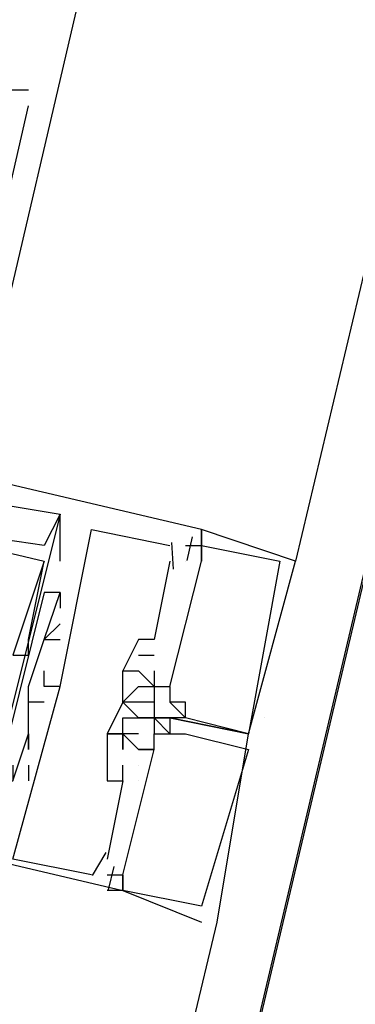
# Model space of a CAD drawing. Header units: feet. Extents: x -79 to 198, y -22 to 181.
# Tile 202 of 256: x 133.152 to 133.437, y 98.014 to 98.851. Entities that reach past the tile are written whole.
import ezdxf

# ---------------------------------------------------------------- set-up
doc = ezdxf.new("R2010")
doc.units = ezdxf.units.FT
doc.layers.add('A-LINEA', color=7, linetype='CONTINUOUS')

msp = doc.modelspace()

# ---------------------------------------------------------------- linework, layer by layer
at = {"layer": 'A-LINEA'}
for p, q in [((135.1333, 105.7644), (133.3867, 98.3911)), ((133.2, 98.8578), (133.1067, 98.4578)), ((133.16, 98.7911), (133.16, 98.7911)), ((133.16, 98.7778), (133.16, 98.7778)), ((133.1867, 98.3911), (133.1867, 98.4311)), ((133.1867, 98.4311), (133.1867, 98.4311)), ((133.1867, 98.4311), (133.1867, 98.4311)), ((133.1867, 98.3911), (133.1867, 98.4311)), ((133.1867, 98.4311), (133.1867, 98.4311)), ((133.1867, 98.4311), (133.1867, 98.4311)), ((133.1867, 98.3911), (133.1867, 98.4311)), ((133.1867, 98.4311), (133.1867, 98.4311)), ((133.1867, 98.4311), (133.1867, 98.4311)), ((133.2133, 98.4178), (133.2133, 98.4178)), ((133.2133, 98.4178), (133.2133, 98.4178)), ((133.2133, 98.4178), (133.2133, 98.4178)), ((133.3067, 98.4178), (133.3067, 98.4178)), ((133.3067, 98.4178), (133.3067, 98.4178)), ((133.3067, 98.4178), (133.3067, 98.4178)), ((133.3067, 98.4178), (133.3067, 98.4178)), ((133.3067, 98.4178), (133.3067, 98.4178)), ((133.3067, 98.4178), (133.3067, 98.4178)), ((133.299, 98.4117), (133.2943, 98.3917)), ((133.299, 98.4117), (133.2943, 98.3917)), ((133.299, 98.4117), (133.2943, 98.3917)), ((133.1733, 98.4044), (133.1733, 98.4044)), ((133.1733, 98.4044), (133.1733, 98.4044)), ((133.1733, 98.4044), (133.1733, 98.4044)), ((133.28, 98.4044), (133.28, 98.4044)), ((133.28, 98.4044), (133.28, 98.4044)), ((133.28, 98.4044), (133.28, 98.4044)), ((133.2813, 98.4069), (133.2829, 98.3843)), ((133.2813, 98.4069), (133.2829, 98.3843)), ((133.2813, 98.4069), (133.2829, 98.3843)), ((133.2933, 98.4044), (133.2933, 98.4044)), ((133.2933, 98.4044), (133.2933, 98.4044)), ((133.2933, 98.4044), (133.2933, 98.4044)), ((133.3067, 98.4044), (133.3067, 98.4044)), ((133.3067, 98.4044), (133.3067, 98.4044)), ((133.3067, 98.4044), (133.3067, 98.4044)), ((133.3067, 98.4044), (133.3067, 98.4044)), ((133.3067, 98.4044), (133.3067, 98.4044)), ((133.3067, 98.4044), (133.3067, 98.4044)), ((133.1733, 98.3911), (133.1733, 98.3911)), ((133.1733, 98.3911), (133.1733, 98.3911)), ((133.1733, 98.3911), (133.1733, 98.3911)), ((133.1733, 98.3911), (133.1733, 98.3911)), ((133.1733, 98.3911), (133.1733, 98.3911)), ((133.1733, 98.3911), (133.1733, 98.3911)), ((133.1867, 98.3911), (133.1867, 98.3911)), ((133.1867, 98.3911), (133.1867, 98.3911)), ((133.1867, 98.3911), (133.1867, 98.3911)), ((133.28, 98.3911), (133.2667, 98.3244)), ((133.28, 98.3911), (133.2667, 98.3244)), ((133.28, 98.3911), (133.2667, 98.3244)), ((133.28, 98.3911), (133.28, 98.3911)), ((133.28, 98.3911), (133.28, 98.3911)), ((133.28, 98.3911), (133.28, 98.3911)), ((133.2933, 98.3911), (133.2933, 98.3911)), ((133.2933, 98.3911), (133.2933, 98.3911)), ((133.2933, 98.3911), (133.2933, 98.3911)), ((133.2933, 98.3911), (133.2933, 98.3911)), ((133.2933, 98.3911), (133.2933, 98.3911)), ((133.2933, 98.3911), (133.2933, 98.3911)), ((133.3067, 98.3911), (133.3067, 98.3911)), ((133.3067, 98.3911), (133.3067, 98.3911)), ((133.3067, 98.3911), (133.3067, 98.3911)), ((133.3067, 98.3911), (133.3067, 98.3911)), ((133.3067, 98.3911), (133.3067, 98.3911)), ((133.3067, 98.3911), (133.3067, 98.3911)), ((133.3733, 98.3911), (133.3733, 98.3911)), ((133.3733, 98.3911), (133.3733, 98.3911)), ((133.3733, 98.3911), (133.3733, 98.3911)), ((133.3867, 98.3911), (133.3867, 98.3911)), ((133.3867, 98.3911), (133.3867, 98.3911)), ((133.3867, 98.3911), (133.3867, 98.3911)), ((133.1733, 98.3644), (133.1733, 98.3644)), ((133.1733, 98.3644), (133.1733, 98.3644)), ((133.1733, 98.3644), (133.1733, 98.3644)), ((133.1867, 98.3644), (133.1867, 98.3644)), ((133.1867, 98.3644), (133.1867, 98.3644)), ((133.1867, 98.3644), (133.1867, 98.3644)), ((133.1867, 98.3644), (133.1867, 98.3644)), ((133.1867, 98.3644), (133.1867, 98.3644)), ((133.1867, 98.3644), (133.1867, 98.3644)), ((133.1867, 98.3511), (133.1867, 98.3511)), ((133.1867, 98.3511), (133.1867, 98.3511)), ((133.1867, 98.3511), (133.1867, 98.3511)), ((133.1867, 98.3378), (133.1867, 98.3378)), ((133.1867, 98.3378), (133.1867, 98.3378)), ((133.1867, 98.3378), (133.1867, 98.3378)), ((133.16, 98.3244), (133.16, 98.3244)), ((133.16, 98.3244), (133.16, 98.3244)), ((133.16, 98.3244), (133.16, 98.3244)), ((133.1733, 98.3244), (133.1733, 98.3244)), ((133.1733, 98.3244), (133.1733, 98.3244)), ((133.1733, 98.3244), (133.1733, 98.3244)), ((133.1733, 98.3244), (133.1733, 98.3244)), ((133.1733, 98.3244), (133.1733, 98.3244)), ((133.1733, 98.3244), (133.1733, 98.3244)), ((133.1867, 98.3244), (133.1867, 98.3244)), ((133.1867, 98.3244), (133.1867, 98.3244)), ((133.1867, 98.3244), (133.1867, 98.3244)), ((133.2533, 98.3244), (133.2533, 98.3244)), ((133.2533, 98.3244), (133.2533, 98.3244)), ((133.2533, 98.3244), (133.2533, 98.3244)), ((133.2667, 98.3244), (133.2667, 98.3244)), ((133.2667, 98.3244), (133.2667, 98.3244)), ((133.2667, 98.3244), (133.2667, 98.3244)), ((133.16, 98.3111), (133.16, 98.3111)), ((133.16, 98.3111), (133.16, 98.3111)), ((133.16, 98.3111), (133.16, 98.3111)), ((133.2533, 98.3111), (133.2667, 98.3111)), ((133.2533, 98.3111), (133.2533, 98.3111)), ((133.2533, 98.3111), (133.2667, 98.3111)), ((133.2533, 98.3111), (133.2533, 98.3111)), ((133.2533, 98.3111), (133.2667, 98.3111)), ((133.2533, 98.3111), (133.2533, 98.3111)), ((133.2667, 98.3111), (133.2667, 98.3111)), ((133.2667, 98.3111), (133.2667, 98.3111)), ((133.2667, 98.3111), (133.2667, 98.3111)), ((133.1733, 98.2978), (133.1733, 98.2978)), ((133.1733, 98.2978), (133.1733, 98.2978)), ((133.1733, 98.2978), (133.1733, 98.2978)), ((133.24, 98.2978), (133.24, 98.2978)), ((133.24, 98.2978), (133.24, 98.2978)), ((133.24, 98.2978), (133.24, 98.2978)), ((133.24, 98.2978), (133.24, 98.2978)), ((133.24, 98.2978), (133.24, 98.2978)), ((133.24, 98.2978), (133.24, 98.2978)), ((133.2533, 98.2978), (133.2533, 98.2978)), ((133.2533, 98.2978), (133.2533, 98.2978)), ((133.2533, 98.2978), (133.2533, 98.2978)), ((133.2533, 98.2978), (133.2533, 98.2978)), ((133.2533, 98.2978), (133.2533, 98.2978)), ((133.2533, 98.2978), (133.2533, 98.2978)), ((133.2667, 98.2978), (133.2667, 98.2978)), ((133.2667, 98.2978), (133.2667, 98.2978)), ((133.2667, 98.2978), (133.2667, 98.2978)), ((133.16, 98.2844), (133.16, 98.2844)), ((133.16, 98.2844), (133.16, 98.2844)), ((133.16, 98.2844), (133.16, 98.2844)), ((133.16, 98.2844), (133.16, 98.2844)), ((133.16, 98.2844), (133.16, 98.2844)), ((133.16, 98.2844), (133.16, 98.2844)), ((133.1733, 98.2844), (133.1733, 98.2844)), ((133.1733, 98.2844), (133.1733, 98.2844)), ((133.1733, 98.2844), (133.1733, 98.2844)), ((133.1733, 98.2844), (133.1733, 98.2844)), ((133.1733, 98.2844), (133.1733, 98.2844)), ((133.1733, 98.2844), (133.1733, 98.2844)), ((133.1867, 98.2844), (133.1867, 98.2844)), ((133.1867, 98.2844), (133.1867, 98.2844)), ((133.1867, 98.2844), (133.1867, 98.2844)), ((133.1867, 98.2844), (133.1867, 98.2844)), ((133.1867, 98.2844), (133.1867, 98.2844)), ((133.1867, 98.2844), (133.1867, 98.2844)), ((133.2533, 98.2844), (133.2533, 98.2844)), ((133.2533, 98.2844), (133.2533, 98.2844)), ((133.2533, 98.2844), (133.2533, 98.2844)), ((133.2667, 98.2844), (133.2667, 98.2844)), ((133.2667, 98.2844), (133.2667, 98.2844)), ((133.2667, 98.2844), (133.2667, 98.2844)), ((133.2667, 98.2844), (133.2667, 98.2844)), ((133.2667, 98.2844), (133.2667, 98.2844)), ((133.2667, 98.2844), (133.2667, 98.2844)), ((133.2667, 98.2844), (133.2667, 98.2844)), ((133.2667, 98.2844), (133.2667, 98.2844)), ((133.2667, 98.2844), (133.2667, 98.2844)), ((133.28, 98.2844), (133.28, 98.2844)), ((133.28, 98.2844), (133.28, 98.2844)), ((133.28, 98.2844), (133.28, 98.2844)), ((133.28, 98.2844), (133.28, 98.2844)), ((133.28, 98.2844), (133.28, 98.2844)), ((133.28, 98.2844), (133.28, 98.2844)), ((133.1733, 98.2711), (133.16, 98.2711)), ((133.16, 98.2711), (133.16, 98.2711)), ((133.1733, 98.2711), (133.16, 98.2711)), ((133.16, 98.2711), (133.16, 98.2711)), ((133.1733, 98.2711), (133.16, 98.2711)), ((133.16, 98.2711), (133.16, 98.2711)), ((133.1733, 98.2711), (133.1733, 98.2711)), ((133.1733, 98.2711), (133.1733, 98.2711)), ((133.1733, 98.2711), (133.1733, 98.2711)), ((133.24, 98.2711), (133.24, 98.2711)), ((133.24, 98.2711), (133.24, 98.2711)), ((133.24, 98.2711), (133.24, 98.2711)), ((133.24, 98.2711), (133.24, 98.2711)), ((133.24, 98.2711), (133.24, 98.2711)), ((133.24, 98.2711), (133.24, 98.2711)), ((133.24, 98.2711), (133.24, 98.2711)), ((133.24, 98.2711), (133.24, 98.2711)), ((133.24, 98.2711), (133.24, 98.2711)), ((133.24, 98.2711), (133.24, 98.2711)), ((133.24, 98.2711), (133.24, 98.2711)), ((133.24, 98.2711), (133.24, 98.2711)), ((133.2533, 98.2711), (133.2533, 98.2711)), ((133.2533, 98.2711), (133.2533, 98.2711)), ((133.2533, 98.2711), (133.2533, 98.2711)), ((133.2667, 98.2711), (133.2667, 98.2578)), ((133.2667, 98.2711), (133.2667, 98.2711)), ((133.2667, 98.2711), (133.2667, 98.2711)), ((133.2667, 98.2711), (133.2667, 98.2578)), ((133.2667, 98.2711), (133.2667, 98.2711)), ((133.2667, 98.2711), (133.2667, 98.2711)), ((133.2667, 98.2711), (133.2667, 98.2578)), ((133.2667, 98.2711), (133.2667, 98.2711)), ((133.2667, 98.2711), (133.2667, 98.2711)), ((133.28, 98.2711), (133.28, 98.2711)), ((133.28, 98.2711), (133.28, 98.2711)), ((133.28, 98.2711), (133.28, 98.2711)), ((133.28, 98.2711), (133.28, 98.2711)), ((133.28, 98.2711), (133.28, 98.2711)), ((133.28, 98.2711), (133.28, 98.2711)), ((133.2933, 98.2711), (133.2933, 98.2711)), ((133.2933, 98.2711), (133.2933, 98.2711)), ((133.2933, 98.2711), (133.2933, 98.2711)), ((133.24, 98.2578), (133.24, 98.2578)), ((133.24, 98.2578), (133.24, 98.2578)), ((133.24, 98.2578), (133.24, 98.2578)), ((133.24, 98.2578), (133.24, 98.2578)), ((133.24, 98.2578), (133.24, 98.2578)), ((133.24, 98.2578), (133.24, 98.2578)), ((133.2533, 98.2578), (133.2533, 98.2578)), ((133.2533, 98.2578), (133.2533, 98.2578)), ((133.2533, 98.2578), (133.2533, 98.2578)), ((133.2533, 98.2578), (133.2533, 98.2578)), ((133.2533, 98.2578), (133.2533, 98.2578)), ((133.2533, 98.2578), (133.2533, 98.2578)), ((133.2533, 98.2578), (133.2533, 98.2578)), ((133.2533, 98.2578), (133.2533, 98.2578)), ((133.2533, 98.2578), (133.2533, 98.2578)), ((133.2667, 98.2578), (133.2667, 98.2578)), ((133.2667, 98.2578), (133.2667, 98.2578)), ((133.2667, 98.2578), (133.2667, 98.2578)), ((133.2667, 98.2578), (133.2667, 98.2578)), ((133.2667, 98.2578), (133.2667, 98.2578)), ((133.2667, 98.2578), (133.2667, 98.2578)), ((133.2667, 98.2578), (133.2667, 98.2578)), ((133.2667, 98.2578), (133.2667, 98.2578)), ((133.2667, 98.2578), (133.2667, 98.2578)), ((133.2667, 98.2578), (133.2667, 98.2578)), ((133.2667, 98.2578), (133.2667, 98.2578)), ((133.2667, 98.2578), (133.2667, 98.2578)), ((133.2667, 98.2578), (133.2667, 98.2578)), ((133.2667, 98.2578), (133.2667, 98.2578)), ((133.2667, 98.2578), (133.2667, 98.2578)), ((133.2667, 98.2578), (133.2667, 98.2578)), ((133.2667, 98.2578), (133.2667, 98.2578)), ((133.2667, 98.2578), (133.2667, 98.2578)), ((133.2667, 98.2578), (133.2667, 98.2578)), ((133.2667, 98.2578), (133.2667, 98.2578)), ((133.2667, 98.2578), (133.2667, 98.2578)), ((133.2667, 98.2578), (133.2667, 98.2578)), ((133.2667, 98.2578), (133.2667, 98.2578)), ((133.2667, 98.2578), (133.2667, 98.2578)), ((133.28, 98.2578), (133.28, 98.2578)), ((133.28, 98.2578), (133.28, 98.2578)), ((133.28, 98.2578), (133.28, 98.2578)), ((133.28, 98.2578), (133.28, 98.2578)), ((133.28, 98.2578), (133.28, 98.2578)), ((133.28, 98.2578), (133.28, 98.2578)), ((133.28, 98.2578), (133.28, 98.2578)), ((133.28, 98.2578), (133.28, 98.2578)), ((133.28, 98.2578), (133.28, 98.2578)), ((133.28, 98.2578), (133.28, 98.2578)), ((133.28, 98.2578), (133.28, 98.2578)), ((133.28, 98.2578), (133.28, 98.2578)), ((133.28, 98.2578), (133.28, 98.2578)), ((133.28, 98.2578), (133.28, 98.2578)), ((133.28, 98.2578), (133.28, 98.2578)), ((133.28, 98.2578), (133.28, 98.2578)), ((133.28, 98.2578), (133.28, 98.2578)), ((133.28, 98.2578), (133.28, 98.2578)), ((133.2933, 98.2578), (133.2933, 98.2578)), ((133.2933, 98.2578), (133.2933, 98.2578)), ((133.2933, 98.2578), (133.2933, 98.2578)), ((133.2933, 98.2578), (133.2933, 98.2578)), ((133.2933, 98.2578), (133.2933, 98.2578)), ((133.2933, 98.2578), (133.2933, 98.2578)), ((133.36, 98.2578), (133.36, 98.2578)), ((133.36, 98.2578), (133.36, 98.2578)), ((133.16, 98.2444), (133.16, 98.2444)), ((133.16, 98.2444), (133.16, 98.2444)), ((133.16, 98.2444), (133.16, 98.2444)), ((133.16, 98.2444), (133.16, 98.2444)), ((133.16, 98.2444), (133.16, 98.2444)), ((133.16, 98.2444), (133.16, 98.2444)), ((133.2267, 98.2444), (133.2267, 98.2444)), ((133.2267, 98.2444), (133.2267, 98.2444)), ((133.2267, 98.2444), (133.2267, 98.2444)), ((133.2267, 98.2444), (133.2267, 98.2444)), ((133.2267, 98.2444), (133.2267, 98.2444)), ((133.2267, 98.2444), (133.2267, 98.2444)), ((133.2267, 98.2444), (133.2267, 98.2444)), ((133.2267, 98.2444), (133.2267, 98.2444)), ((133.2267, 98.2444), (133.2267, 98.2444)), ((133.24, 98.2444), (133.24, 98.2444)), ((133.24, 98.2444), (133.24, 98.2444)), ((133.24, 98.2444), (133.24, 98.2444)), ((133.24, 98.2444), (133.24, 98.2444)), ((133.24, 98.2444), (133.24, 98.2444)), ((133.24, 98.2444), (133.24, 98.2444)), ((133.24, 98.2444), (133.24, 98.2444)), ((133.24, 98.2444), (133.24, 98.2444)), ((133.24, 98.2444), (133.24, 98.2444)), ((133.24, 98.2444), (133.24, 98.2444)), ((133.24, 98.2444), (133.24, 98.2444)), ((133.24, 98.2444), (133.24, 98.2444)), ((133.24, 98.2444), (133.24, 98.2444)), ((133.24, 98.2444), (133.24, 98.2444)), ((133.24, 98.2444), (133.24, 98.2444)), ((133.24, 98.2444), (133.24, 98.2444)), ((133.24, 98.2444), (133.24, 98.2444)), ((133.24, 98.2444), (133.24, 98.2444)), ((133.24, 98.2444), (133.24, 98.2444)), ((133.24, 98.2444), (133.24, 98.2444)), ((133.24, 98.2444), (133.24, 98.2444)), ((133.2533, 98.2444), (133.2533, 98.2444)), ((133.2533, 98.2444), (133.2533, 98.2444)), ((133.2533, 98.2444), (133.2533, 98.2444)), ((133.2533, 98.2444), (133.2533, 98.2444)), ((133.2533, 98.2444), (133.2533, 98.2444)), ((133.2533, 98.2444), (133.2533, 98.2444)), ((133.2667, 98.2444), (133.2667, 98.2444)), ((133.2667, 98.2444), (133.2667, 98.2444)), ((133.2667, 98.2444), (133.2667, 98.2444)), ((133.2667, 98.2444), (133.2667, 98.2444)), ((133.2667, 98.2444), (133.2667, 98.2444)), ((133.2667, 98.2444), (133.2667, 98.2444)), ((133.28, 98.2444), (133.28, 98.2444)), ((133.28, 98.2444), (133.28, 98.2444)), ((133.28, 98.2444), (133.28, 98.2444)), ((133.28, 98.2444), (133.28, 98.2444)), ((133.28, 98.2444), (133.28, 98.2444)), ((133.28, 98.2444), (133.28, 98.2444)), ((133.2933, 98.2444), (133.2933, 98.2444)), ((133.2933, 98.2444), (133.2933, 98.2444)), ((133.2933, 98.2444), (133.2933, 98.2444)), ((133.2933, 98.2444), (133.2933, 98.2444)), ((133.2933, 98.2444), (133.2933, 98.2444)), ((133.2933, 98.2444), (133.2933, 98.2444)), ((133.3467, 98.2444), (133.3467, 98.2444)), ((133.3467, 98.2444), (133.3467, 98.2444)), ((133.3467, 98.2444), (133.3467, 98.2444)), ((133.3467, 98.2444), (133.3467, 98.2444)), ((133.3467, 98.2444), (133.3467, 98.2444)), ((133.3467, 98.2444), (133.3467, 98.2444)), ((133.3467, 98.2444), (133.3467, 98.2444)), ((133.3467, 98.2444), (133.3467, 98.2444)), ((133.3467, 98.2444), (133.3467, 98.2444)), ((133.3467, 98.2444), (133.3467, 98.2444)), ((133.3467, 98.2444), (133.3467, 98.2444)), ((133.3467, 98.2444), (133.3467, 98.2444)), ((133.16, 98.2311), (133.16, 98.2311)), ((133.16, 98.2311), (133.16, 98.2311)), ((133.16, 98.2311), (133.16, 98.2311)), ((133.24, 98.2311), (133.24, 98.2311)), ((133.24, 98.2311), (133.24, 98.2311)), ((133.24, 98.2311), (133.24, 98.2311)), ((133.24, 98.2311), (133.24, 98.2311)), ((133.24, 98.2311), (133.24, 98.2311)), ((133.24, 98.2311), (133.24, 98.2311)), ((133.24, 98.2311), (133.24, 98.2311)), ((133.24, 98.2311), (133.24, 98.2311)), ((133.24, 98.2311), (133.24, 98.2311)), ((133.2533, 98.2311), (133.2533, 98.2311)), ((133.2533, 98.2311), (133.2533, 98.2311)), ((133.2533, 98.2311), (133.2533, 98.2311)), ((133.2533, 98.2311), (133.2533, 98.2311)), ((133.2533, 98.2311), (133.2533, 98.2311)), ((133.2533, 98.2311), (133.2533, 98.2311)), ((133.2533, 98.2311), (133.2533, 98.2311)), ((133.2533, 98.2311), (133.2533, 98.2311)), ((133.2533, 98.2311), (133.2533, 98.2311)), ((133.2667, 98.2311), (133.2667, 98.2311)), ((133.2667, 98.2311), (133.2667, 98.2311)), ((133.2667, 98.2311), (133.2667, 98.2311)), ((133.2667, 98.2311), (133.2667, 98.2311)), ((133.2667, 98.2311), (133.2667, 98.2311)), ((133.2667, 98.2311), (133.2667, 98.2311)), ((133.2667, 98.2311), (133.2667, 98.2311)), ((133.2667, 98.2311), (133.2667, 98.2311)), ((133.2667, 98.2311), (133.2667, 98.2311)), ((133.3467, 98.2311), (133.3467, 98.2311)), ((133.3467, 98.2311), (133.3467, 98.2311)), ((133.3467, 98.2311), (133.3467, 98.2311)), ((133.3467, 98.2311), (133.3467, 98.2311)), ((133.3467, 98.2311), (133.3467, 98.2311)), ((133.3467, 98.2311), (133.3467, 98.2311)), ((133.3467, 98.2311), (133.3467, 98.2311)), ((133.3467, 98.2311), (133.3467, 98.2311)), ((133.16, 98.2178), (133.16, 98.2044)), ((133.16, 98.2178), (133.16, 98.2178)), ((133.16, 98.2178), (133.16, 98.2044)), ((133.16, 98.2178), (133.16, 98.2178)), ((133.16, 98.2178), (133.16, 98.2044)), ((133.16, 98.2178), (133.16, 98.2178)), ((133.2267, 98.2178), (133.2267, 98.2178)), ((133.2267, 98.2178), (133.2267, 98.2178)), ((133.2267, 98.2178), (133.2267, 98.2178)), ((133.2267, 98.2178), (133.2267, 98.2178)), ((133.2267, 98.2178), (133.2267, 98.2178)), ((133.2267, 98.2178), (133.2267, 98.2178)), ((133.24, 98.2044), (133.24, 98.2178)), ((133.24, 98.2178), (133.24, 98.2178)), ((133.24, 98.2178), (133.24, 98.2178)), ((133.24, 98.2178), (133.24, 98.2178)), ((133.24, 98.2044), (133.24, 98.2178)), ((133.24, 98.2178), (133.24, 98.2178)), ((133.24, 98.2178), (133.24, 98.2178)), ((133.24, 98.2178), (133.24, 98.2178)), ((133.24, 98.2044), (133.24, 98.2178)), ((133.24, 98.2178), (133.24, 98.2178)), ((133.24, 98.2178), (133.24, 98.2178)), ((133.24, 98.2178), (133.24, 98.2178)), ((133.2533, 98.2178), (133.2533, 98.2178)), ((133.2533, 98.2178), (133.2533, 98.2178)), ((133.2533, 98.2178), (133.2533, 98.2178)), ((133.2533, 98.2178), (133.2533, 98.2178)), ((133.2533, 98.2178), (133.2533, 98.2178)), ((133.2533, 98.2178), (133.2533, 98.2178)), ((133.16, 98.2044), (133.16, 98.2044)), ((133.16, 98.2044), (133.16, 98.2044)), ((133.16, 98.2044), (133.16, 98.2044)), ((133.2267, 98.2044), (133.2267, 98.2044)), ((133.2267, 98.2044), (133.2267, 98.2044)), ((133.2267, 98.2044), (133.2267, 98.2044)), ((133.24, 98.2044), (133.24, 98.2044)), ((133.24, 98.2044), (133.24, 98.2044)), ((133.24, 98.2044), (133.24, 98.2044)), ((133.24, 98.2044), (133.24, 98.2044)), ((133.24, 98.2044), (133.24, 98.2044)), ((133.24, 98.2044), (133.24, 98.2044)), ((133.2533, 98.2044), (133.2533, 98.2044)), ((133.2533, 98.2044), (133.2533, 98.2044)), ((133.2533, 98.2044), (133.2533, 98.2044)), ((133.2533, 98.2044), (133.2533, 98.2044)), ((133.2533, 98.2044), (133.2533, 98.2044)), ((133.2533, 98.2044), (133.2533, 98.2044)), ((133.2255, 98.1435), (133.2139, 98.124)), ((133.2255, 98.1435), (133.2139, 98.124)), ((133.2255, 98.1435), (133.2139, 98.124)), ((133.2267, 98.1378), (133.2267, 98.1378)), ((133.2267, 98.1378), (133.2267, 98.1378)), ((133.2267, 98.1378), (133.2267, 98.1378)), ((133.2323, 98.1317), (133.2276, 98.1117)), ((133.2323, 98.1317), (133.2276, 98.1117)), ((133.2323, 98.1317), (133.2276, 98.1117)), ((133.2133, 98.1244), (133.2133, 98.1244)), ((133.2133, 98.1244), (133.2133, 98.1244)), ((133.2133, 98.1244), (133.2133, 98.1244)), ((133.2267, 98.1244), (133.2267, 98.1244)), ((133.2267, 98.1244), (133.2267, 98.1244)), ((133.2267, 98.1244), (133.2267, 98.1244)), ((133.24, 98.1244), (133.24, 98.1244)), ((133.24, 98.1244), (133.24, 98.1244)), ((133.24, 98.1244), (133.24, 98.1244)), ((133.24, 98.1244), (133.24, 98.1244)), ((133.24, 98.1244), (133.24, 98.1244)), ((133.24, 98.1244), (133.24, 98.1244)), ((133.24, 98.1244), (133.24, 98.1244)), ((133.24, 98.1244), (133.24, 98.1244)), ((133.24, 98.1244), (133.24, 98.1244)), ((133.2267, 98.1111), (133.2267, 98.1111)), ((133.2267, 98.1111), (133.2267, 98.1111)), ((133.2267, 98.1111), (133.2267, 98.1111)), ((133.24, 98.1111), (133.24, 98.1111)), ((133.24, 98.1111), (133.24, 98.1111)), ((133.24, 98.1111), (133.24, 98.1111)), ((133.24, 98.1111), (133.24, 98.1111)), ((133.24, 98.1111), (133.24, 98.1111)), ((133.24, 98.1111), (133.24, 98.1111)), ((133.24, 98.1111), (133.24, 98.1111)), ((133.24, 98.1111), (133.24, 98.1111)), ((133.24, 98.1111), (133.24, 98.1111)), ((133.24, 98.1111), (133.24, 98.1111)), ((133.24, 98.1111), (133.24, 98.1111)), ((133.24, 98.1111), (133.24, 98.1111)), ((133.24, 98.1111), (133.24, 98.1111)), ((133.24, 98.1111), (133.24, 98.1111)), ((133.24, 98.1111), (133.24, 98.1111)), ((133.3067, 98.0978), (133.3067, 98.0978)), ((133.3067, 98.0978), (133.3067, 98.0978)), ((133.3067, 98.0978), (133.3067, 98.0978)), ((133.3067, 98.0978), (133.3067, 98.0978)), ((133.3067, 98.0978), (133.3067, 98.0978)), ((133.3067, 98.0978), (133.3067, 98.0978)), ((131.5733, 90.7111), (133.32, 98.0844)), ((133.3067, 98.0844), (133.3067, 98.0844)), ((133.3067, 98.0844), (133.3067, 98.0844)), ((133.3067, 98.0844), (133.3067, 98.0844)), ((133.3067, 98.0844), (133.3067, 98.0844)), ((133.3067, 98.0844), (133.3067, 98.0844)), ((133.3067, 98.0844), (133.3067, 98.0844)), ((133.32, 98.0844), (133.32, 98.0844)), ((133.32, 98.0844), (133.32, 98.0844)), ((133.32, 98.0844), (133.32, 98.0844)), ((133.32, 98.0844), (133.32, 98.0844)), ((133.32, 98.0844), (133.32, 98.0844)), ((133.32, 98.0844), (133.32, 98.0844))]:
    msp.add_line(p, q, dxfattribs=at)
for points in [[(142.72, 107.0711), (135.88, 108.6844), (131.36, 89.5511), (124.5867, 91.1511), (124.4, 90.3378), (121.8, 90.9511), (121.3333, 88.9511), (118.2, 75.6978), (129.9467, 72.9244)], [(124.5867, 91.1511), (131.36, 89.5511), (135.2667, 106.0978)], [(133.0133, 98.8178), (132.9733, 98.6444), (132.9867, 98.6311), (132.9733, 98.5778), (132.9867, 98.5911), (133.0933, 98.5644), (133.0933, 98.5511), (133.1067, 98.6044), (133.12, 98.6044), (133.16, 98.7778)], [(133.16, 98.7911), (133.12, 98.7911), (133.12, 98.7911)], [(133.2933, 98.4044), (133.3067, 98.4044), (133.3067, 98.4178), (132.6267, 98.5778), (132.5867, 98.4178)], [(133.2933, 98.4044), (133.3067, 98.4044), (133.3067, 98.4178), (132.6267, 98.5778), (132.5867, 98.4178)], [(133.2933, 98.4044), (133.3067, 98.4044), (133.3067, 98.4178), (132.6267, 98.5778), (132.5867, 98.4178)], [(132.6533, 98.4311), (132.6667, 98.5111), (133.1733, 98.3911), (133.1467, 98.3111), (133.1467, 98.3111), (133.16, 98.3111), (133.16, 98.3244), (133.1733, 98.3911)], [(132.6533, 98.4311), (132.6667, 98.5111), (133.1733, 98.3911), (133.1467, 98.3111), (133.1467, 98.3111), (133.16, 98.3111), (133.16, 98.3244), (133.1733, 98.3911)], [(132.6533, 98.4311), (132.6667, 98.5111), (133.1733, 98.3911), (133.1467, 98.3111), (133.1467, 98.3111), (133.16, 98.3111), (133.16, 98.3244), (133.1733, 98.3911)], [(133.0933, 98.4444), (133.0933, 98.4311), (133.08, 98.4311), (133.0933, 98.4178), (133.1067, 98.4444), (133.1867, 98.4311), (133.1333, 98.2178), (133.1333, 98.2044), (133.1467, 98.2044)], [(133.0933, 98.4444), (133.0933, 98.4311), (133.08, 98.4311), (133.0933, 98.4178), (133.1067, 98.4444), (133.1867, 98.4311), (133.1333, 98.2178), (133.1333, 98.2044), (133.1467, 98.2044)], [(133.0933, 98.4444), (133.0933, 98.4311), (133.08, 98.4311), (133.0933, 98.4178), (133.1067, 98.4444), (133.1867, 98.4311), (133.1333, 98.2178), (133.1333, 98.2044), (133.1467, 98.2044)], [(133.1867, 98.4311), (133.1733, 98.4044), (133.08, 98.4178)], [(133.1867, 98.4311), (133.1733, 98.4044), (133.08, 98.4178)], [(133.1867, 98.4311), (133.1733, 98.4044), (133.08, 98.4178)], [(132.5867, 98.4178), (132.56, 98.2711), (133.24, 98.1111), (133.2267, 98.1111)], [(132.5867, 98.4178), (132.56, 98.2711), (133.24, 98.1111), (133.2267, 98.1111)], [(132.5867, 98.4178), (132.56, 98.2711), (133.24, 98.1111), (133.2267, 98.1111)], [(133.1867, 98.2844), (133.2133, 98.4178), (133.28, 98.4044)], [(133.1867, 98.2844), (133.2133, 98.4178), (133.28, 98.4044)], [(133.1867, 98.2844), (133.2133, 98.4178), (133.28, 98.4044)], [(133.2933, 98.2711), (133.28, 98.2711), (133.2933, 98.2578), (133.28, 98.2578), (133.3467, 98.2444), (133.3867, 98.3911), (133.3867, 98.3911), (133.3067, 98.4178), (133.3067, 98.3911), (133.3067, 98.4044), (133.3733, 98.3911), (133.3733, 98.3911), (133.3467, 98.2444), (133.3467, 98.2444), (133.2933, 98.2578), (133.2933, 98.2578), (133.2933, 98.2711), (133.2933, 98.2711)], [(133.2933, 98.2711), (133.28, 98.2711), (133.2933, 98.2578), (133.28, 98.2578), (133.3467, 98.2444), (133.3867, 98.3911), (133.3867, 98.3911), (133.3067, 98.4178), (133.3067, 98.3911), (133.3067, 98.4044), (133.3733, 98.3911), (133.3733, 98.3911), (133.3467, 98.2444), (133.3467, 98.2444), (133.2933, 98.2578), (133.2933, 98.2578), (133.2933, 98.2711), (133.2933, 98.2711)], [(133.2933, 98.2711), (133.28, 98.2711), (133.2933, 98.2578), (133.28, 98.2578), (133.3467, 98.2444), (133.3867, 98.3911), (133.3867, 98.3911), (133.3067, 98.4178), (133.3067, 98.3911), (133.3067, 98.4044), (133.3733, 98.3911), (133.3733, 98.3911), (133.3467, 98.2444), (133.3467, 98.2444), (133.2933, 98.2578), (133.2933, 98.2578), (133.2933, 98.2711), (133.2933, 98.2711)], [(133.2667, 98.2978), (133.2667, 98.2844), (133.28, 98.2844), (133.3067, 98.3911)], [(133.2667, 98.2978), (133.2667, 98.2844), (133.28, 98.2844), (133.3067, 98.3911)], [(133.2667, 98.2978), (133.2667, 98.2844), (133.28, 98.2844), (133.3067, 98.3911)], [(133.1867, 98.3644), (133.1733, 98.3644), (133.12, 98.1511)], [(133.1867, 98.3644), (133.1733, 98.3644), (133.12, 98.1511)], [(133.1867, 98.3644), (133.1733, 98.3644), (133.12, 98.1511)], [(133.1867, 98.3378), (133.1733, 98.3244), (133.1867, 98.3644), (133.1867, 98.3511)], [(133.1867, 98.3378), (133.1733, 98.3244), (133.1867, 98.3644), (133.1867, 98.3511)], [(133.1867, 98.3378), (133.1733, 98.3244), (133.1867, 98.3644), (133.1867, 98.3511)], [(133.16, 98.2844), (133.1733, 98.3244), (133.1867, 98.3244)], [(133.16, 98.2844), (133.1733, 98.3244), (133.1867, 98.3244)], [(133.16, 98.2844), (133.1733, 98.3244), (133.1867, 98.3244)], [(133.2667, 98.3244), (133.2533, 98.3244), (133.24, 98.2978), (133.2533, 98.2978)], [(133.2667, 98.3244), (133.2533, 98.3244), (133.24, 98.2978), (133.2533, 98.2978)], [(133.2667, 98.3244), (133.2533, 98.3244), (133.24, 98.2978), (133.2533, 98.2978)], [(133.1733, 98.2844), (133.1733, 98.2844), (133.1733, 98.2978)], [(133.1733, 98.2844), (133.1733, 98.2844), (133.1733, 98.2978)], [(133.1733, 98.2844), (133.1733, 98.2844), (133.1733, 98.2978)], [(133.28, 98.2578), (133.28, 98.2578), (133.2667, 98.2578), (133.2533, 98.2578), (133.24, 98.2711), (133.24, 98.2978), (133.2533, 98.2978), (133.2533, 98.2978), (133.2533, 98.2978), (133.2533, 98.2978), (133.2667, 98.2844), (133.2667, 98.2844), (133.28, 98.2844), (133.28, 98.2711), (133.28, 98.2711)], [(133.28, 98.2578), (133.28, 98.2578), (133.2667, 98.2578), (133.2533, 98.2578), (133.24, 98.2711), (133.24, 98.2978), (133.2533, 98.2978), (133.2533, 98.2978), (133.2533, 98.2978), (133.2533, 98.2978), (133.2667, 98.2844), (133.2667, 98.2844), (133.28, 98.2844), (133.28, 98.2711), (133.28, 98.2711)], [(133.28, 98.2578), (133.28, 98.2578), (133.2667, 98.2578), (133.2533, 98.2578), (133.24, 98.2711), (133.24, 98.2978), (133.2533, 98.2978), (133.2533, 98.2978), (133.2533, 98.2978), (133.2533, 98.2978), (133.2667, 98.2844), (133.2667, 98.2844), (133.28, 98.2844), (133.28, 98.2711), (133.28, 98.2711)], [(133.1467, 98.2178), (133.1467, 98.2044), (133.16, 98.2444), (133.16, 98.2311), (133.16, 98.2444), (133.16, 98.2844)], [(133.1467, 98.2178), (133.1467, 98.2044), (133.16, 98.2444), (133.16, 98.2311), (133.16, 98.2444), (133.16, 98.2844)], [(133.1467, 98.2178), (133.1467, 98.2044), (133.16, 98.2444), (133.16, 98.2311), (133.16, 98.2444), (133.16, 98.2844)], [(133.2133, 98.1244), (133.1467, 98.1378), (133.1867, 98.2844), (133.1733, 98.2844), (133.1733, 98.2844)], [(133.2133, 98.1244), (133.1467, 98.1378), (133.1867, 98.2844), (133.1733, 98.2844), (133.1733, 98.2844)], [(133.2133, 98.1244), (133.1467, 98.1378), (133.1867, 98.2844), (133.1733, 98.2844), (133.1733, 98.2844)], [(133.2667, 98.2844), (133.2667, 98.2711), (133.24, 98.2711)], [(133.24, 98.2711), (133.2533, 98.2844), (133.2667, 98.2844)], [(133.2667, 98.2844), (133.2667, 98.2711), (133.24, 98.2711)], [(133.24, 98.2711), (133.2533, 98.2844), (133.2667, 98.2844)], [(133.2667, 98.2844), (133.2667, 98.2711), (133.24, 98.2711)], [(133.24, 98.2711), (133.2533, 98.2844), (133.2667, 98.2844)], [(133.28, 98.2578), (133.2533, 98.2578), (133.24, 98.2711), (133.2267, 98.2444), (133.24, 98.2444), (133.24, 98.2444), (133.24, 98.2311), (133.24, 98.2311), (133.24, 98.2311)], [(133.28, 98.2578), (133.2533, 98.2578), (133.24, 98.2711), (133.2267, 98.2444), (133.24, 98.2444), (133.24, 98.2444), (133.24, 98.2311), (133.24, 98.2311), (133.24, 98.2311)], [(133.28, 98.2578), (133.2533, 98.2578), (133.24, 98.2711), (133.2267, 98.2444), (133.24, 98.2444), (133.24, 98.2444), (133.24, 98.2311), (133.24, 98.2311), (133.24, 98.2311)], [(133.28, 98.2578), (133.2533, 98.2578), (133.24, 98.2711), (133.2267, 98.2444), (133.24, 98.2444), (133.24, 98.2444), (133.24, 98.2311), (133.24, 98.2311), (133.24, 98.2311)], [(133.28, 98.2578), (133.2533, 98.2578), (133.24, 98.2711), (133.2267, 98.2444), (133.24, 98.2444), (133.24, 98.2444), (133.24, 98.2311), (133.24, 98.2311), (133.24, 98.2311)], [(133.28, 98.2578), (133.2533, 98.2578), (133.24, 98.2711), (133.2267, 98.2444), (133.24, 98.2444), (133.24, 98.2444), (133.24, 98.2311), (133.24, 98.2311), (133.24, 98.2311)], [(133.2533, 98.2444), (133.24, 98.2444), (133.24, 98.2578), (133.2667, 98.2578), (133.2667, 98.2444), (133.2667, 98.2444), (133.2933, 98.2444), (133.2933, 98.2444), (133.2933, 98.2444), (133.2933, 98.2444), (133.3467, 98.2311), (133.3467, 98.2311), (133.3067, 98.0978), (133.3067, 98.0978), (133.24, 98.1111), (133.24, 98.1244), (133.24, 98.1111), (133.3067, 98.0844), (133.3067, 98.0844)], [(133.2533, 98.2444), (133.24, 98.2444), (133.24, 98.2578), (133.2667, 98.2578), (133.2667, 98.2444), (133.2667, 98.2444), (133.2933, 98.2444), (133.2933, 98.2444), (133.2933, 98.2444), (133.2933, 98.2444), (133.3467, 98.2311), (133.3467, 98.2311), (133.3067, 98.0978), (133.3067, 98.0978), (133.24, 98.1111), (133.24, 98.1244), (133.24, 98.1111), (133.3067, 98.0844), (133.3067, 98.0844)], [(133.2533, 98.2444), (133.24, 98.2444), (133.24, 98.2578), (133.2667, 98.2578), (133.2667, 98.2444), (133.2667, 98.2444), (133.2933, 98.2444), (133.2933, 98.2444), (133.2933, 98.2444), (133.2933, 98.2444), (133.3467, 98.2311), (133.3467, 98.2311), (133.3067, 98.0978), (133.3067, 98.0978), (133.24, 98.1111), (133.24, 98.1244), (133.24, 98.1111), (133.3067, 98.0844), (133.3067, 98.0844)], [(133.2533, 98.2444), (133.24, 98.2444), (133.24, 98.2578), (133.2667, 98.2578), (133.2667, 98.2444), (133.2667, 98.2444), (133.2933, 98.2444), (133.2933, 98.2444), (133.2933, 98.2444), (133.2933, 98.2444), (133.3467, 98.2311), (133.3467, 98.2311), (133.3067, 98.0978), (133.3067, 98.0978), (133.24, 98.1111), (133.24, 98.1244), (133.24, 98.1111), (133.3067, 98.0844), (133.3067, 98.0844)], [(133.2533, 98.2444), (133.24, 98.2444), (133.24, 98.2578), (133.2667, 98.2578), (133.2667, 98.2444), (133.2667, 98.2444), (133.2933, 98.2444), (133.2933, 98.2444), (133.2933, 98.2444), (133.2933, 98.2444), (133.3467, 98.2311), (133.3467, 98.2311), (133.3067, 98.0978), (133.3067, 98.0978), (133.24, 98.1111), (133.24, 98.1244), (133.24, 98.1111), (133.3067, 98.0844), (133.3067, 98.0844)], [(133.2533, 98.2444), (133.24, 98.2444), (133.24, 98.2578), (133.2667, 98.2578), (133.2667, 98.2444), (133.2667, 98.2444), (133.2933, 98.2444), (133.2933, 98.2444), (133.2933, 98.2444), (133.2933, 98.2444), (133.3467, 98.2311), (133.3467, 98.2311), (133.3067, 98.0978), (133.3067, 98.0978), (133.24, 98.1111), (133.24, 98.1244), (133.24, 98.1111), (133.3067, 98.0844), (133.3067, 98.0844)], [(133.32, 98.0844), (133.3467, 98.2444), (133.28, 98.2578), (133.28, 98.2444), (133.2667, 98.2578), (133.28, 98.2578)], [(133.32, 98.0844), (133.3467, 98.2444), (133.28, 98.2578), (133.28, 98.2444), (133.2667, 98.2578), (133.28, 98.2578)], [(133.32, 98.0844), (133.3467, 98.2444), (133.28, 98.2578), (133.28, 98.2444), (133.2667, 98.2578), (133.28, 98.2578)], [(133.32, 98.0844), (133.3467, 98.2444), (133.28, 98.2578), (133.28, 98.2444), (133.2667, 98.2578), (133.28, 98.2578)], [(133.32, 98.0844), (133.3467, 98.2444), (133.28, 98.2578), (133.28, 98.2444), (133.2667, 98.2578), (133.28, 98.2578)], [(133.32, 98.0844), (133.3467, 98.2444), (133.28, 98.2578), (133.28, 98.2444), (133.2667, 98.2578), (133.28, 98.2578)], [(133.24, 98.2311), (133.24, 98.2444), (133.2267, 98.2444), (133.2267, 98.2044)], [(133.24, 98.2311), (133.24, 98.2444), (133.2267, 98.2444), (133.2267, 98.2044)], [(133.24, 98.2311), (133.24, 98.2444), (133.2267, 98.2444), (133.2267, 98.2044)], [(133.24, 98.2444), (133.2533, 98.2311), (133.2533, 98.2311), (133.2667, 98.2311), (133.2667, 98.2444)], [(133.24, 98.2444), (133.2533, 98.2311), (133.2533, 98.2311), (133.2667, 98.2311), (133.2667, 98.2444)], [(133.24, 98.2444), (133.2533, 98.2311), (133.2533, 98.2311), (133.2667, 98.2311), (133.2667, 98.2444)], [(133.24, 98.2444), (133.2533, 98.2311), (133.2533, 98.2311), (133.2667, 98.2311), (133.2667, 98.2444)], [(133.24, 98.2444), (133.2533, 98.2311), (133.2533, 98.2311), (133.2667, 98.2311), (133.2667, 98.2444)], [(133.24, 98.2444), (133.2533, 98.2311), (133.2533, 98.2311), (133.2667, 98.2311), (133.2667, 98.2444)], [(133.2267, 98.1244), (133.24, 98.1244), (133.2667, 98.2311), (133.2533, 98.2311)], [(133.2267, 98.1244), (133.24, 98.1244), (133.2667, 98.2311), (133.2533, 98.2311)], [(133.2267, 98.1244), (133.24, 98.1244), (133.2667, 98.2311), (133.2533, 98.2311)], [(133.2267, 98.2044), (133.24, 98.2044), (133.2267, 98.1378)], [(133.2267, 98.2044), (133.24, 98.2044), (133.2267, 98.1378)], [(133.2267, 98.2044), (133.24, 98.2044), (133.2267, 98.1378)]]:
    msp.add_lwpolyline(points, dxfattribs=at)

doc.saveas('drawing.dxf')
